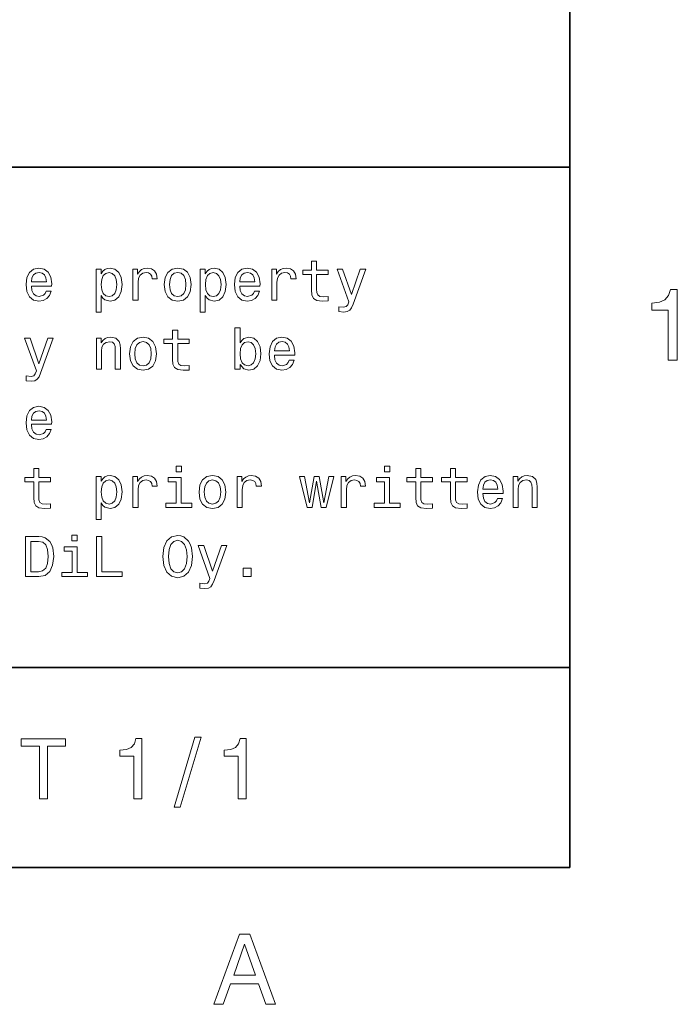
# Model space of a CAD drawing. Extents: x 0 to 420, y 0 to 297.
# Tile 18 of 22: x 383 to 415, y 3 to 52. Entities that reach past the tile are written whole.
import ezdxf

# ---------------------------------------------------------------- set-up
doc = ezdxf.new("R2010")
doc.units = 0

msp = doc.modelspace()

# ---------------------------------------------------------------- linework, layer by layer
at = {"color": 7, "lineweight": 35}
for p, q in [((410, 10), (410, 287)), ((410, 70), (410, 10)), ((220, 45), (410, 45)), ((220, 20), (410, 20)), ((10, 10), (410, 10)), ((220, 10), (410, 10))]:
    msp.add_line(p, q, dxfattribs=at)
at = {"color": 7, "lineweight": 13}
for points in [[(383.095093, 39.0634), (384.109497, 39.0634), (384.112396, 39.181557), (384.066284, 39.51297), (383.939484, 39.760807), (383.737762, 39.910664), (383.469727, 39.96542), (383.207489, 39.907784), (383.005768, 39.746399), (382.876068, 39.48415), (382.829956, 39.138329), (382.873199, 38.783863), (383.002869, 38.524498), (383.201721, 38.363113), (383.46109, 38.308357), (383.685883, 38.345821), (383.8703, 38.443806), (384.005768, 38.599426), (384.083557, 38.806919), (383.832855, 38.806919), (383.780975, 38.691643), (383.706055, 38.605186), (383.492798, 38.536022), (383.328522, 38.567726), (383.20462, 38.668591), (383.123901, 38.832855), (383.095093, 39.054756)], [(386.582123, 39.671471), (386.582123, 39.910664), (386.328522, 39.910664), (386.328522, 37.763691), (386.582123, 37.763691), (386.582123, 38.599426), (386.671478, 38.463978), (386.772339, 38.374641), (387.02594, 38.308357), (387.268005, 38.363113), (387.458221, 38.527378), (387.582123, 38.786743), (387.628235, 39.138329), (387.582123, 39.487034), (387.458221, 39.746399), (387.268005, 39.907784), (387.02594, 39.96542), (386.887604, 39.948128), (386.76944, 39.893372), (386.668579, 39.801155)], [(388.172913, 38.363113), (388.426514, 38.363113), (388.426514, 39.247841), (388.452454, 39.461098), (388.530273, 39.613834), (388.657043, 39.706055), (388.827087, 39.737755), (388.953888, 39.717579), (389.048981, 39.659943), (389.106628, 39.561962), (389.126801, 39.429398), (389.383301, 39.429398), (389.348694, 39.662827), (389.253601, 39.829971), (389.095093, 39.930836), (388.878967, 39.96542), (388.731995, 39.942364), (388.605194, 39.884727), (388.492798, 39.786743), (388.403442, 39.654179), (388.403442, 39.910664), (388.172913, 39.910664)], [(389.737762, 39.135448), (389.783875, 38.783863), (389.916443, 38.524498), (390.126801, 38.363113), (390.40921, 38.308357), (390.688751, 38.363113), (390.899139, 38.521614), (391.031708, 38.780979), (391.080688, 39.135448), (391.031708, 39.487034), (390.899139, 39.749279), (390.688751, 39.907784), (390.40921, 39.96542), (390.126801, 39.907784), (389.916443, 39.746399), (389.783875, 39.487034)], [(391.786743, 39.671471), (391.786743, 39.910664), (391.533142, 39.910664), (391.533142, 37.763691), (391.786743, 37.763691), (391.786743, 38.599426), (391.876068, 38.463978), (391.976929, 38.374641), (392.23056, 38.308357), (392.472626, 38.363113), (392.662811, 38.527378), (392.786743, 38.786743), (392.832855, 39.138329), (392.786743, 39.487034), (392.662811, 39.746399), (392.472626, 39.907784), (392.23056, 39.96542), (392.092224, 39.948128), (391.97406, 39.893372), (391.873199, 39.801155)], [(393.504333, 39.0634), (394.518738, 39.0634), (394.521606, 39.181557), (394.475494, 39.51297), (394.348694, 39.760807), (394.146973, 39.910664), (393.878967, 39.96542), (393.616699, 39.907784), (393.414978, 39.746399), (393.285309, 39.48415), (393.239197, 39.138329), (393.28241, 38.783863), (393.412109, 38.524498), (393.610962, 38.363113), (393.870331, 38.308357), (394.095093, 38.345821), (394.279541, 38.443806), (394.414978, 38.599426), (394.492798, 38.806919), (394.242065, 38.806919), (394.190186, 38.691643), (394.115265, 38.605186), (393.902008, 38.536022), (393.737762, 38.567726), (393.613831, 38.668591), (393.533142, 38.832855), (393.504333, 39.054756)], [(395.112396, 38.363113), (395.365997, 38.363113), (395.365997, 39.247841), (395.391937, 39.461098), (395.469727, 39.613834), (395.596558, 39.706055), (395.766571, 39.737755), (395.893372, 39.717579), (395.988464, 39.659943), (396.046112, 39.561962), (396.066284, 39.429398), (396.322754, 39.429398), (396.288177, 39.662827), (396.193085, 39.829971), (396.034576, 39.930836), (395.818451, 39.96542), (395.671478, 39.942364), (395.544678, 39.884727), (395.432281, 39.786743), (395.342957, 39.654179), (395.342957, 39.910664), (395.112396, 39.910664)], [(397.092224, 39.642651), (397.092224, 38.867435), (397.109497, 38.616714), (397.190216, 38.443806), (397.351593, 38.342941), (397.625366, 38.308357), (397.925079, 38.322769), (397.925079, 38.541786), (397.706055, 38.524498), (397.507202, 38.54755), (397.400574, 38.619598), (397.354462, 38.740635), (397.345825, 38.910664), (397.345825, 39.642651), (397.925079, 39.642651), (397.925079, 39.858791), (397.345825, 39.858791), (397.345825, 40.311241), (397.092224, 40.311241), (397.092224, 39.858791), (396.654175, 39.858791), (396.654175, 39.642651)], [(399.527374, 39.910664), (399.083588, 38.63689), (398.648407, 39.910664), (398.371765, 39.910664), (398.959656, 38.276657), (398.907776, 38.132565), (398.827087, 38.034584), (398.69165, 38.002884), (398.458221, 38.0317), (398.458221, 37.786743), (398.703186, 37.763691), (398.878967, 37.786743), (399.002869, 37.858791), (399.092224, 37.982712), (399.170044, 38.164265), (399.798279, 39.910664)], [(383.095093, 39.276657), (383.126801, 39.475506), (383.20462, 39.622478), (383.322754, 39.711815), (383.478394, 39.743515), (383.631134, 39.711815), (383.749268, 39.622478), (383.82132, 39.475506), (383.84726, 39.276657)], [(386.982697, 38.536022), (386.812683, 38.573486), (386.688751, 38.688763), (386.610962, 38.876083), (386.585022, 39.138329), (386.610962, 39.397697), (386.688751, 39.585014), (386.812683, 39.697407), (386.982697, 39.737755), (387.138336, 39.697407), (387.262238, 39.582134), (387.340057, 39.394814), (387.368866, 39.138329), (387.340057, 38.878963), (387.262238, 38.688763), (387.138336, 38.573486)], [(389.997131, 39.138329), (390.023071, 39.397697), (390.10376, 39.585014), (390.233429, 39.700291), (390.40921, 39.740635), (390.582123, 39.700291), (390.711823, 39.587898), (390.792511, 39.397697), (390.82132, 39.138329), (390.792511, 38.876083), (390.711823, 38.685879), (390.582123, 38.570606), (390.40921, 38.533142), (390.233429, 38.570606), (390.10376, 38.685879), (390.023071, 38.876083)], [(392.187317, 38.536022), (392.017303, 38.573486), (391.893372, 38.688763), (391.815552, 38.876083), (391.789612, 39.138329), (391.815552, 39.397697), (391.893372, 39.585014), (392.017303, 39.697407), (392.187317, 39.737755), (392.342957, 39.697407), (392.466858, 39.582134), (392.544678, 39.394814), (392.573486, 39.138329), (392.544678, 38.878963), (392.466858, 38.688763), (392.342957, 38.573486)], [(393.504333, 39.276657), (393.536011, 39.475506), (393.613831, 39.622478), (393.731995, 39.711815), (393.887604, 39.743515), (394.040344, 39.711815), (394.158508, 39.622478), (394.23056, 39.475506), (394.25647, 39.276657)], [(414.909241, 35.366787), (415.368164, 35.366787), (415.368164, 38.892002), (415.025208, 38.892002), (414.934448, 38.584366), (414.752899, 38.377594), (414.475525, 38.256557), (414.092224, 38.216209), (414.092224, 37.858143), (414.909241, 37.858143)], [(393.521606, 35.146976), (393.708923, 34.925076), (393.965424, 34.853027), (394.207489, 34.907784), (394.400574, 35.072048), (394.521606, 35.334297), (394.567719, 35.682999), (394.521606, 36.031704), (394.397705, 36.291069), (394.207489, 36.452454), (393.965424, 36.51009), (393.711823, 36.435162), (393.608063, 36.342941), (393.521606, 36.219021), (393.521606, 36.976948), (393.268005, 36.976948), (393.268005, 34.907784), (393.521606, 34.907784)], [(383.913544, 36.455334), (383.469727, 35.181561), (383.034576, 36.455334), (382.757935, 36.455334), (383.345825, 34.821327), (383.293945, 34.677235), (383.213257, 34.579254), (383.07782, 34.547554), (382.844391, 34.57637), (382.844391, 34.331413), (383.089325, 34.308361), (383.265137, 34.331413), (383.389038, 34.403461), (383.478394, 34.527382), (383.556183, 34.708935), (384.184448, 36.455334)], [(386.342926, 34.907784), (386.596527, 34.907784), (386.596527, 35.801155), (386.622467, 36.005768), (386.706055, 36.155621), (386.835724, 36.247841), (387.008636, 36.282425), (387.146973, 36.253605), (387.233429, 36.175797), (387.276672, 36.046112), (387.291077, 35.873199), (387.291077, 34.907784), (387.544678, 34.907784), (387.544678, 35.925076), (387.533142, 36.129684), (387.481262, 36.299713), (387.311249, 36.455334), (387.046112, 36.51009), (386.899139, 36.489918), (386.775208, 36.435162), (386.668579, 36.342941), (386.585022, 36.219021), (386.585022, 36.455334), (386.342926, 36.455334)], [(388.002869, 35.680119), (388.048981, 35.328533), (388.181549, 35.069168), (388.391937, 34.907784), (388.674347, 34.853027), (388.953888, 34.907784), (389.164276, 35.066284), (389.296814, 35.325649), (389.345825, 35.680119), (389.296814, 36.031704), (389.164276, 36.293949), (388.953888, 36.452454), (388.674347, 36.51009), (388.391937, 36.452454), (388.181549, 36.291069), (388.048981, 36.031704)], [(390.15274, 36.187321), (390.15274, 35.412106), (390.170044, 35.161385), (390.250732, 34.988476), (390.412109, 34.887611), (390.685883, 34.853027), (390.985596, 34.867439), (390.985596, 35.086456), (390.766571, 35.069168), (390.567719, 35.09222), (390.46109, 35.164268), (390.414978, 35.285305), (390.406342, 35.455334), (390.406342, 36.187321), (390.985596, 36.187321), (390.985596, 36.403461), (390.406342, 36.403461), (390.406342, 36.855911), (390.15274, 36.855911), (390.15274, 36.403461), (389.714691, 36.403461), (389.714691, 36.187321)], [(395.239197, 35.60807), (396.253601, 35.60807), (396.25647, 35.726227), (396.210388, 36.05764), (396.083588, 36.305477), (395.881836, 36.455334), (395.613831, 36.51009), (395.351593, 36.452454), (395.149841, 36.291069), (395.020172, 36.02882), (394.97406, 35.682999), (395.017303, 35.328533), (395.146973, 35.069168), (395.345825, 34.907784), (395.605194, 34.853027), (395.829956, 34.890491), (396.014404, 34.988476), (396.149841, 35.144096), (396.227661, 35.351589), (395.976959, 35.351589), (395.925079, 35.236313), (395.850159, 35.149857), (395.636902, 35.080692), (395.472626, 35.112396), (395.348694, 35.213261), (395.268005, 35.377525), (395.239197, 35.599426)], [(388.262238, 35.682999), (388.288177, 35.942368), (388.368866, 36.129684), (388.498566, 36.244961), (388.674347, 36.285305), (388.84726, 36.244961), (388.976929, 36.132568), (389.057648, 35.942368), (389.086456, 35.682999), (389.057648, 35.420753), (388.976929, 35.230549), (388.84726, 35.115276), (388.674347, 35.077812), (388.498566, 35.115276), (388.368866, 35.230549), (388.288177, 35.420753)], [(394.30835, 35.682999), (394.279541, 35.423634), (394.201721, 35.233433), (394.07782, 35.118156), (393.92218, 35.080692), (393.752167, 35.118156), (393.628235, 35.233433), (393.550446, 35.420753), (393.524506, 35.682999), (393.550446, 35.942368), (393.628235, 36.129684), (393.752167, 36.242077), (393.92218, 36.282425), (394.07782, 36.242077), (394.201721, 36.126804), (394.279541, 35.939484)], [(395.239197, 35.821327), (395.270905, 36.020176), (395.348694, 36.167149), (395.466858, 36.256485), (395.622467, 36.288185), (395.775208, 36.256485), (395.893372, 36.167149), (395.965424, 36.020176), (395.991364, 35.821327)], [(383.095093, 32.152737), (384.109497, 32.152737), (384.112396, 32.270893), (384.066284, 32.602306), (383.939484, 32.850143), (383.737762, 33), (383.469727, 33.054756), (383.207489, 32.99712), (383.005768, 32.835735), (382.876068, 32.573486), (382.829956, 32.227665), (382.873199, 31.873199), (383.002869, 31.613832), (383.201721, 31.45245), (383.46109, 31.397696), (383.685883, 31.43516), (383.8703, 31.533142), (384.005768, 31.688761), (384.083557, 31.896254), (383.832855, 31.896254), (383.780975, 31.780979), (383.706055, 31.694525), (383.492798, 31.62536), (383.328522, 31.657061), (383.20462, 31.757925), (383.123901, 31.92219), (383.095093, 32.144093)], [(383.095093, 32.365993), (383.126801, 32.564842), (383.20462, 32.711815), (383.322754, 32.801151), (383.478394, 32.832851), (383.631134, 32.801151), (383.749268, 32.711815), (383.82132, 32.564842), (383.84726, 32.365993)], [(390.596558, 30.066284), (390.328522, 30.066284), (390.328522, 29.778099), (390.596558, 29.778099)], [(401.005768, 30.066284), (400.737762, 30.066284), (400.737762, 29.778099), (401.005768, 29.778099)], [(383.213257, 29.276659), (383.213257, 28.501442), (383.23053, 28.250723), (383.311249, 28.077812), (383.472626, 27.976948), (383.746399, 27.942366), (384.046112, 27.956774), (384.046112, 28.175795), (383.827087, 28.158503), (383.628235, 28.181559), (383.521606, 28.253605), (383.475494, 28.374641), (383.466858, 28.54467), (383.466858, 29.276659), (384.046112, 29.276659), (384.046112, 29.492798), (383.466858, 29.492798), (383.466858, 29.945248), (383.213257, 29.945248), (383.213257, 29.492798), (382.775208, 29.492798), (382.775208, 29.276659)], [(386.582123, 29.305477), (386.582123, 29.54467), (386.328522, 29.54467), (386.328522, 27.397696), (386.582123, 27.397696), (386.582123, 28.233431), (386.671478, 28.097984), (386.772339, 28.008648), (387.02594, 27.942366), (387.268005, 27.99712), (387.458221, 28.161385), (387.582123, 28.420752), (387.628235, 28.772335), (387.582123, 29.121038), (387.458221, 29.380405), (387.268005, 29.541788), (387.02594, 29.599426), (386.887604, 29.582134), (386.76944, 29.52738), (386.668579, 29.43516)], [(388.172913, 27.99712), (388.426514, 27.99712), (388.426514, 28.881845), (388.452454, 29.095102), (388.530273, 29.247841), (388.657043, 29.340059), (388.827087, 29.371759), (388.953888, 29.351587), (389.048981, 29.293949), (389.106628, 29.195967), (389.126801, 29.063402), (389.383301, 29.063402), (389.348694, 29.296831), (389.253601, 29.463978), (389.095093, 29.564842), (388.878967, 29.599426), (388.731995, 29.57637), (388.605194, 29.518734), (388.492798, 29.420752), (388.403442, 29.288187), (388.403442, 29.54467), (388.172913, 29.54467)], [(391.472626, 28.769455), (391.518738, 28.41787), (391.651306, 28.158503), (391.861664, 27.99712), (392.144104, 27.942366), (392.423645, 27.99712), (392.634003, 28.155621), (392.766571, 28.414988), (392.815552, 28.769455), (392.766571, 29.121038), (392.634003, 29.383287), (392.423645, 29.541788), (392.144104, 29.599426), (391.861664, 29.541788), (391.651306, 29.380405), (391.518738, 29.121038)], [(393.377533, 27.99712), (393.631134, 27.99712), (393.631134, 28.881845), (393.657074, 29.095102), (393.734863, 29.247841), (393.861664, 29.340059), (394.031708, 29.371759), (394.158508, 29.351587), (394.253601, 29.293949), (394.311249, 29.195967), (394.331421, 29.063402), (394.587891, 29.063402), (394.553314, 29.296831), (394.458221, 29.463978), (394.299713, 29.564842), (394.083557, 29.599426), (393.936584, 29.57637), (393.809814, 29.518734), (393.697418, 29.420752), (393.608063, 29.288187), (393.608063, 29.54467), (393.377533, 29.54467)], [(397.118164, 27.99712), (397.348694, 29.311241), (397.579254, 27.99712), (397.82132, 27.99712), (398.201721, 29.54467), (397.956787, 29.54467), (397.700287, 28.230549), (397.472626, 29.54467), (397.221893, 29.54467), (396.994232, 28.230549), (396.737762, 29.54467), (396.495667, 29.54467), (396.876099, 27.99712)], [(398.582123, 27.99712), (398.835754, 27.99712), (398.835754, 28.881845), (398.861664, 29.095102), (398.939484, 29.247841), (399.066284, 29.340059), (399.236328, 29.371759), (399.363098, 29.351587), (399.458221, 29.293949), (399.515869, 29.195967), (399.536011, 29.063402), (399.792511, 29.063402), (399.757935, 29.296831), (399.662842, 29.463978), (399.504333, 29.564842), (399.288177, 29.599426), (399.141205, 29.57637), (399.014404, 29.518734), (398.902008, 29.420752), (398.812683, 29.288187), (398.812683, 29.54467), (398.582123, 29.54467)], [(402.296844, 29.276659), (402.296844, 28.501442), (402.314117, 28.250723), (402.394806, 28.077812), (402.556213, 27.976948), (402.829987, 27.942366), (403.1297, 27.956774), (403.1297, 28.175795), (402.910675, 28.158503), (402.711823, 28.181559), (402.605194, 28.253605), (402.559082, 28.374641), (402.550446, 28.54467), (402.550446, 29.276659), (403.1297, 29.276659), (403.1297, 29.492798), (402.550446, 29.492798), (402.550446, 29.945248), (402.296844, 29.945248), (402.296844, 29.492798), (401.858795, 29.492798), (401.858795, 29.276659)], [(404.031708, 29.276659), (404.031708, 28.501442), (404.049011, 28.250723), (404.1297, 28.077812), (404.291077, 27.976948), (404.56485, 27.942366), (404.864563, 27.956774), (404.864563, 28.175795), (404.645538, 28.158503), (404.446686, 28.181559), (404.340057, 28.253605), (404.293945, 28.374641), (404.285309, 28.54467), (404.285309, 29.276659), (404.864563, 29.276659), (404.864563, 29.492798), (404.285309, 29.492798), (404.285309, 29.945248), (404.031708, 29.945248), (404.031708, 29.492798), (403.593658, 29.492798), (403.593658, 29.276659)], [(405.648407, 28.697409), (406.662842, 28.697409), (406.66571, 28.815563), (406.619598, 29.146976), (406.492798, 29.394814), (406.291077, 29.54467), (406.023071, 29.599426), (405.760803, 29.541788), (405.559082, 29.380405), (405.429413, 29.118156), (405.383301, 28.772335), (405.426514, 28.41787), (405.556213, 28.158503), (405.755035, 27.99712), (406.014404, 27.942366), (406.239197, 27.97983), (406.423645, 28.077812), (406.559082, 28.233431), (406.636902, 28.440924), (406.386169, 28.440924), (406.33429, 28.325649), (406.259369, 28.239195), (406.046112, 28.170031), (405.881836, 28.201731), (405.757935, 28.302595), (405.677246, 28.46686), (405.648407, 28.688763)], [(407.161377, 27.99712), (407.414978, 27.99712), (407.414978, 28.890491), (407.440918, 29.095102), (407.524506, 29.244959), (407.654175, 29.337177), (407.827087, 29.371759), (407.965424, 29.342941), (408.05188, 29.265131), (408.095093, 29.135448), (408.109528, 28.962538), (408.109528, 27.99712), (408.363129, 27.99712), (408.363129, 29.014412), (408.351593, 29.219023), (408.299713, 29.389051), (408.1297, 29.54467), (407.864563, 29.599426), (407.71759, 29.579252), (407.593658, 29.524498), (407.48703, 29.432278), (407.403473, 29.308359), (407.403473, 29.54467), (407.161377, 29.54467)], [(386.982697, 28.170031), (386.812683, 28.207495), (386.688751, 28.322769), (386.610962, 28.510088), (386.585022, 28.772335), (386.610962, 29.031702), (386.688751, 29.219023), (386.812683, 29.331413), (386.982697, 29.371759), (387.138336, 29.331413), (387.262238, 29.216141), (387.340057, 29.02882), (387.368866, 28.772335), (387.340057, 28.51297), (387.262238, 28.322769), (387.138336, 28.207495)], [(390.587891, 28.210377), (390.587891, 29.492798), (389.936584, 29.492798), (389.936584, 29.276659), (390.33429, 29.276659), (390.33429, 28.210377), (389.815552, 28.210377), (389.815552, 27.99712), (391.112396, 27.99712), (391.112396, 28.210377)], [(391.731995, 28.772335), (391.757935, 29.031702), (391.838623, 29.219023), (391.968292, 29.334295), (392.144104, 29.374641), (392.317017, 29.334295), (392.446686, 29.221903), (392.527374, 29.031702), (392.556183, 28.772335), (392.527374, 28.510088), (392.446686, 28.319887), (392.317017, 28.204613), (392.144104, 28.167149), (391.968292, 28.204613), (391.838623, 28.319887), (391.757935, 28.510088)], [(400.997131, 28.210377), (400.997131, 29.492798), (400.345825, 29.492798), (400.345825, 29.276659), (400.74353, 29.276659), (400.74353, 28.210377), (400.224792, 28.210377), (400.224792, 27.99712), (401.521606, 27.99712), (401.521606, 28.210377)], [(405.648407, 28.910664), (405.680115, 29.109512), (405.757935, 29.256485), (405.876099, 29.345823), (406.031708, 29.377523), (406.184448, 29.345823), (406.302612, 29.256485), (406.374634, 29.109512), (406.400574, 28.910664)], [(385.391937, 26.610952), (385.123901, 26.610952), (385.123901, 26.322767), (385.391937, 26.322767)], [(389.668579, 25.541788), (389.720459, 25.09222), (389.8703, 24.760809), (390.10376, 24.556198), (390.40921, 24.487034), (390.711823, 24.556198), (390.94812, 24.760809), (391.095093, 25.09222), (391.149841, 25.541788), (391.095093, 25.988474), (391.031708, 26.170031), (390.94812, 26.319885), (390.711823, 26.524498), (390.567719, 26.57637), (390.40921, 26.596542), (390.100861, 26.524498), (389.867432, 26.322767), (389.720459, 25.991356)], [(383.466858, 26.541788), (382.801147, 26.541788), (382.801147, 24.541788), (383.466858, 24.541788), (383.780975, 24.605188), (384.014404, 24.798273), (384.158508, 25.112392), (384.210388, 25.541788), (384.164246, 25.979828), (384.106628, 26.152739), (384.02594, 26.291067), (383.792511, 26.478388), (383.639771, 26.524498)], [(383.446686, 26.302595), (383.66571, 26.259367), (383.815552, 26.126802), (383.904907, 25.890491), (383.933716, 25.541788), (383.902008, 25.204613), (383.812683, 24.968302), (383.659943, 24.827091), (383.446686, 24.780981), (383.069153, 24.780981), (383.069153, 26.302595)], [(386.354462, 24.541788), (387.639771, 24.541788), (387.639771, 24.783863), (386.619598, 24.783863), (386.619598, 26.541788), (386.354462, 26.541788)], [(389.945251, 25.541788), (389.976929, 25.890491), (390.072052, 26.146975), (390.219025, 26.302595), (390.40921, 26.357349), (390.596558, 26.302595), (390.74353, 26.144093), (390.838623, 25.887609), (390.873199, 25.541788), (390.838623, 25.193085), (390.74353, 24.936602), (390.596558, 24.780981), (390.40921, 24.729109), (390.219025, 24.780981), (390.072052, 24.936602), (389.976929, 25.190203)], [(392.587891, 26.089338), (392.144104, 24.815563), (391.708923, 26.089338), (391.432281, 26.089338), (392.020172, 24.455334), (391.968292, 24.311241), (391.887604, 24.213259), (391.752167, 24.181557), (391.518738, 24.210377), (391.518738, 23.96542), (391.763672, 23.942364), (391.939484, 23.96542), (392.063416, 24.037466), (392.15274, 24.161385), (392.23056, 24.342941), (392.858795, 26.089338)], [(385.38327, 24.755045), (385.38327, 26.037466), (384.731995, 26.037466), (384.731995, 25.821327), (385.129669, 25.821327), (385.129669, 24.755045), (384.610962, 24.755045), (384.610962, 24.541788), (385.907776, 24.541788), (385.907776, 24.755045)], [(393.680115, 24.541788), (394.07782, 24.541788), (394.07782, 24.971184), (393.680115, 24.971184)], [(383.5, 13.428675), (383.897675, 13.428675), (383.897675, 16.065563), (384.805481, 16.065563), (384.805481, 16.428675), (382.587891, 16.428675), (382.587891, 16.065563), (383.5, 16.065563)], [(388.223358, 13.428675), (388.61673, 13.428675), (388.61673, 16.450289), (388.322754, 16.450289), (388.244965, 16.1866), (388.089325, 16.009367), (387.851593, 15.905621), (387.523041, 15.871038), (387.523041, 15.564121), (388.223358, 15.564121)], [(390.229095, 13.026657), (390.527374, 13.026657), (391.573486, 16.510807), (391.270905, 16.510807)], [(393.427948, 13.428675), (393.82132, 13.428675), (393.82132, 16.450289), (393.527374, 16.450289), (393.449554, 16.1866), (393.293945, 16.009367), (393.056183, 15.905621), (392.727661, 15.871038), (392.727661, 15.564121), (393.427948, 15.564121)], [(392.216858, 3.166787), (392.680847, 3.166787), (393.049011, 4.195605), (394.445984, 4.195605), (394.814117, 3.166787), (395.288177, 3.166787), (394.007202, 6.67183), (393.492798, 6.67183)], [(393.210388, 4.624279), (393.75, 6.167507), (394.289642, 4.624279)]]:
    msp.add_lwpolyline(points, close=True, dxfattribs=at)

doc.saveas('drawing.dxf')
